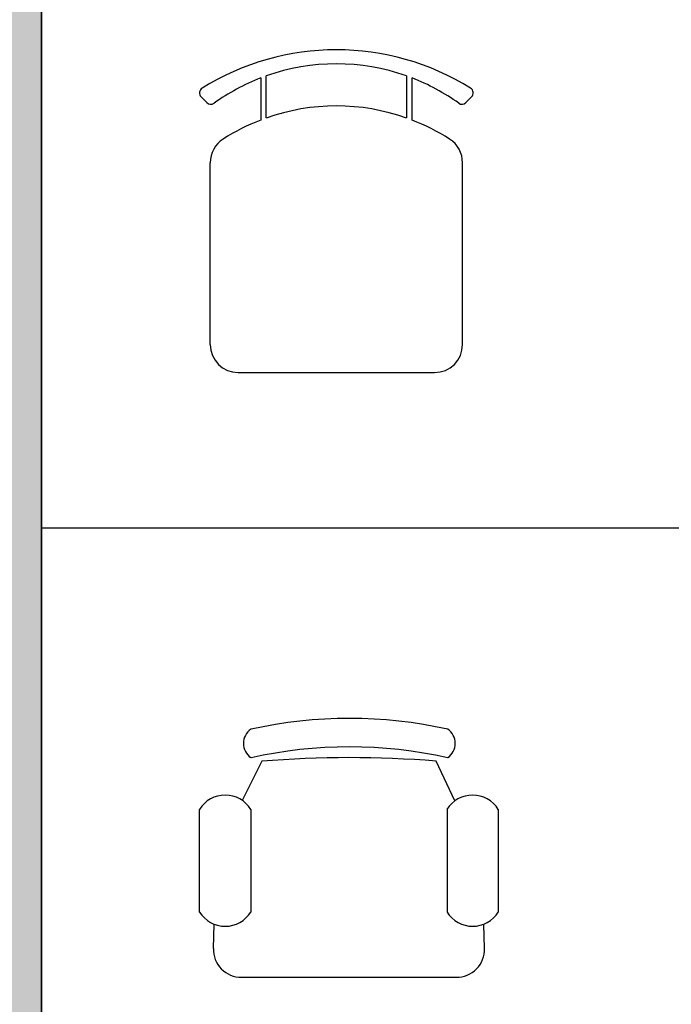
# Model space of a CAD drawing. Header units: millimetres. Extents: x 36213 to 52357, y 13387 to 22894.
# Tile 3 of 24: x 37767 to 38929, y 15086 to 16840. Entities that reach past the tile are written whole.
import ezdxf

# ---------------------------------------------------------------- set-up
doc = ezdxf.new("R2010")
doc.units = ezdxf.units.MM
doc.layers.add('L1', color=7, linetype='Continuous')

# ---------------------------------------------------------------- blocks, each defined once
blk = doc.blocks.new('A$C62F36CF4')
for p, q in [((119.1, 453.6), (119.1, 528.6)), ((369.1, 528.6), (369.1, 453.6)), ((109.1, 524.9), (109.1, 449.9)), ((379.1, 449.9), (379.1, 524.9)), ((2.9, 491.2), (13, 481.1)), ((485.3, 491.2), (475.1, 481.1)), ((19.1, 50), (19.1, 373.9)), ((469.1, 50), (469.1, 373.9)), ((69.1, 0), (419.1, 0))]:
    blk.add_line(p, q)
for centre, radius, start, end in [((244.1, 120.8), 454.2, 58.1879, 121.8121), ((244.1, 175), 375, 70.5288, 109.4712), ((244.1, 175), 375, 111.1002, 125.577), ((244.1, 175), 375, 54.423, 68.8998), ((9.9, 498.3), 10, 121.8121, 225), ((478.2, 498.3), 10, 315, 58.1879), ((20.1, 488.1), 10, 225, 305.577), ((244.1, 100), 375, 70.5288, 109.4712), ((468.1, 488.1), 10, 234.423, 315), ((244.1, 100), 375, 111.1002, 122.579), ((244.1, 100), 375, 57.421, 68.8998), ((69.1, 373.9), 50, 122.579, 180), ((419.1, 373.9), 50, 0, 57.421), ((69.1, 50), 50, 180, 270), ((419.1, 50), 50, 270, 0)]:
    blk.add_arc(centre, radius, start, end)
blk = doc.blocks.new('A$C54E13DCE')
at = {"linetype": 'Continuous'}
for p, q in [((110.9, 384.9), (76.2, 315.1)), ((455.5, 314.3), (421.9, 385)), ((0, 116.2), (0, 299.1)), ((91.5, 299.1), (91.5, 116.2)), ((441.4, 299.1), (441.4, 116.2)), ((532.9, 116.2), (532.9, 299.1)), ((24.8, 51.5), (26, 94.6)), ((508.1, 51.5), (506.9, 94.6)), ((75.1, 0), (457.8, 0))]:
    blk.add_line(p, q, dxfattribs=at)
for centre, radius, start, end in [((267.3, -356.1), 817.2, 77.6021, 102.398), ((109.1, 416.7), 30.7, 124.292, 235.708), ((425.3, 416.7), 30.7, 304.29, 55.7098), ((267.3, -406.9), 817.2, 77.6021, 102.398), ((267.3, -1534.8), 1926.1, 85.3939, 94.6547), ((45.8, 270.7), 53.9, 31.8953, 148.105), ((487.1, 270.7), 53.9, 31.8953, 148.105), ((45.8, 144.7), 53.8, 211.888, 328.112), ((487.1, 144.7), 53.8, 211.888, 328.112), ((74.4, 49.6), 49.6, 177.814, 270.748), ((458.5, 49.6), 49.6, 269.252, 2.1868)]:
    blk.add_arc(centre, radius, start, end, dxfattribs=at)
blk = doc.blocks.new('FORMAT')
at = {"layer": 'L1', "true_color": 0x444444}
blk.add_hatch(color=250, dxfattribs=at).paths.add_polyline_path([(36212.7, 22893.5), (36212.7, 13386.5), (37805.3, 13386.5), (37805.3, 22893.5)])
at = {"layer": 'L1', "color": 155, "true_color": 0x546d8e}
for p, q in [((37805.3, 13386.5), (37805.3, 22893.5)), ((37805.3, 15934.5), (52357.3, 15934.5))]:
    blk.add_line(p, q, dxfattribs=at)
at = {"layer": 'L1'}
blk.add_line((37805.3, 22893.5), (37805.3, 13386.5), dxfattribs=at)
at = {"layer": 'L1', "color": 250, "true_color": 0x444444}
blk.add_line((37805.3, 22893.5), (37805.3, 13386.5), dxfattribs=at)

msp = doc.modelspace()

# ---------------------------------------------------------------- block references
for name, p in [('A$C62F36CF4', (38087.3, 16211.3)), ('A$C54E13DCE', (38087.3, 15133.9))]:
    msp.add_blockref(name, p)
at = {"layer": 'L1'}
msp.add_blockref('FORMAT', (0, 0), dxfattribs=at)

doc.saveas('drawing.dxf')
